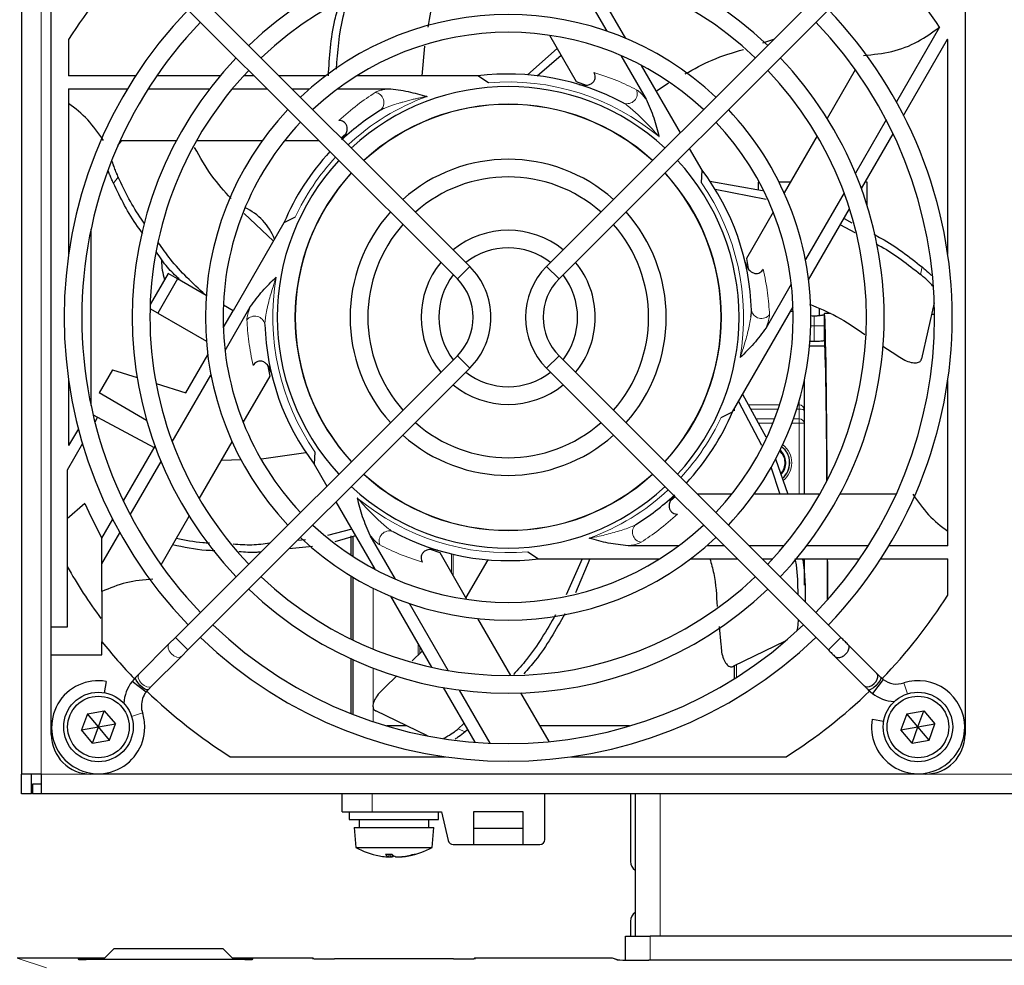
# Paper-space layout 'Blatt3' of a CAD drawing. Header units: millimetres. Extents: x 5 to 418, y 2 to 292.
# Tile 43 of 55: x 56 to 81, y 215 to 239. Entities that reach past the tile are written whole.
import ezdxf

# ---------------------------------------------------------------- set-up
doc = ezdxf.new("R2010")
doc.units = ezdxf.units.MM

psp = doc.layouts.new('Blatt3')

# ---------------------------------------------------------------- linework, layer by layer
at = {"color": 7, "linetype": 'Continuous', "lineweight": 25}
for p, q in [((56.1918, 242.8401), (56.1918, 219.8401)), ((56.9418, 223.5401), (56.9418, 241.8401)), ((79.9418, 241.8401), (79.9418, 220.8401)), ((69.9512, 240.2298), (70.9243, 238.5443)), ((71.4061, 238.3598), (70.374, 240.1476)), ((67.4764, 232.6197), (60.3832, 239.7129)), ((76.5003, 239.7129), (69.4072, 232.6197)), ((60.0689, 239.3986), (67.1621, 232.3054)), ((69.7215, 232.3054), (76.8147, 239.3986)), ((79.3011, 238.6447), (78.2143, 236.7623)), ((69.481, 238.4399), (70.1549, 237.2727)), ((57.3793, 238.3332), (57.3793, 237.4171)), ((66.2803, 237.4171), (66.3412, 238.1676)), ((74.8549, 238.2489), (75.1287, 238.3413)), ((78.3944, 236.4243), (79.5002, 238.3396)), ((79.5043, 232.9288), (79.5043, 238.3332)), ((68.927, 237.4458), (69.6746, 238.1047)), ((69.169, 237.4217), (69.7716, 237.9367)), ((71.2784, 237.9311), (71.9143, 236.8297)), ((72.7755, 235.9881), (71.797, 237.6828)), ((59.0624, 237.4171), (57.3793, 237.4171)), ((61.19, 237.4171), (59.5968, 237.4171)), ((62.0504, 237.4171), (61.7803, 237.4171)), ((63.8447, 237.4171), (62.679, 237.4171)), ((67.6772, 237.4171), (64.6264, 237.4171)), ((67.943, 237.244), (67.6772, 237.4171)), ((77.1782, 237.5722), (76.4704, 236.3462)), ((70.1549, 237.2727), (70.4008, 237.1845)), ((72.1697, 237.0372), (72.4758, 237.2431)), ((57.3793, 237.0921), (58.8597, 237.0921)), ((57.3793, 237.0921), (57.3793, 232.9288)), ((59.3821, 237.0921), (60.9296, 237.0921)), ((61.4977, 237.0921), (62.3754, 237.0921)), ((63.004, 237.0921), (63.444, 237.0921)), ((64.1521, 237.0921), (65.4238, 237.0921)), ((77.9531, 236.31), (77.1794, 234.9698)), ((64.2394, 235.8568), (64.3598, 235.9588)), ((77.3306, 234.5818), (78.1272, 235.9615)), ((58.6192, 235.6623), (58.721, 235.79)), ((58.6764, 235.79), (60.0921, 235.79)), ((60.5993, 235.79), (62.2561, 235.79)), ((62.8128, 235.79), (63.6775, 235.79)), ((76.2168, 235.9069), (75.3884, 234.472)), ((73.3224, 235.0408), (73.0056, 235.5895)), ((73.3054, 234.724), (73.3224, 235.0408)), ((73.518, 234.7676), (74.8466, 234.5324)), ((74.7606, 234.7401), (74.7293, 234.7401)), ((74.7293, 234.7401), (74.7293, 234.5532)), ((75.5431, 234.7401), (75.2612, 234.7401)), ((77.4793, 234.7401), (77.422, 234.7401)), ((77.4793, 234.1407), (77.4793, 234.7401)), ((73.6501, 234.5633), (74.9329, 234.3161)), ((76.8953, 234.4777), (75.9221, 232.7922)), ((62.5332, 233.2603), (61.798, 233.9509)), ((75.1101, 233.99), (74.4361, 232.8227)), ((76.0033, 232.2827), (77.0354, 234.0705)), ((62.7966, 233.7164), (61.5184, 231.5026)), ((63.0794, 233.8601), (62.7966, 233.7164)), ((76.8952, 233.8277), (77.0941, 233.7221)), ((57.9418, 233.5571), (57.9418, 229.1231)), ((76.8048, 233.6711), (77.1656, 233.477)), ((74.4361, 232.8227), (74.4828, 232.5658)), ((59.8831, 232.4467), (59.4306, 231.6629)), ((60.1212, 232.3092), (59.8831, 232.4467)), ((60.1212, 232.3092), (59.6212, 231.4432)), ((60.8419, 231.8931), (60.1212, 232.3092)), ((75.5681, 232.179), (74.9322, 231.0776)), ((79.167, 231.7077), (78.8445, 230.2946)), ((59.6212, 231.4432), (59.4274, 231.5551)), ((61.2712, 231.0744), (61.5184, 231.5026)), ((61.5184, 231.5026), (61.2727, 231.6444)), ((61.3155, 230.5011), (61.9514, 231.6025)), ((74.087, 228.9637), (75.6124, 231.6057)), ((76.2668, 231.5627), (76.2668, 231.3857)), ((59.6212, 231.4432), (60.8457, 230.7362)), ((76.556, 231.4326), (76.3994, 231.4339)), ((79.1731, 231.4097), (79.0991, 231.4104)), ((76.3939, 231.1239), (76.3939, 230.7505)), ((76.144, 230.7301), (76.1418, 230.7301)), ((76.4146, 230.6151), (76.0272, 230.6151)), ((77.8708, 230.6151), (78.2207, 230.3897)), ((67.1621, 230.3747), (60.0689, 223.2815)), ((60.3256, 229.4367), (60.8803, 230.3974)), ((76.8147, 223.2815), (69.7215, 230.3747)), ((58.4825, 230.0209), (58.1452, 229.4367)), ((58.4825, 230.0209), (59.1025, 229.8244)), ((60.3832, 222.9672), (67.4764, 230.0604)), ((62.4474, 229.8574), (62.4008, 230.1144)), ((69.4072, 230.0604), (76.5003, 222.9672)), ((57.3793, 229.7513), (57.3793, 228.11)), ((59.9883, 228.2024), (60.9614, 229.8879)), ((61.7735, 228.6902), (62.4474, 229.8574)), ((75.8918, 229.7395), (75.8918, 228.9929)), ((79.5043, 225.588), (79.5043, 229.7513)), ((59.5802, 229.673), (60.3256, 229.4367)), ((59.3431, 228.7451), (58.1452, 229.4367)), ((74.2373, 229.224), (74.8133, 228.1252)), ((74.3423, 229.4058), (74.9268, 228.3307)), ((74.1418, 228.9857), (74.1418, 229.0586)), ((75.8918, 228.9929), (75.8918, 228.6753)), ((57.9951, 228.8841), (58.1089, 228.8237)), ((58.1089, 228.8237), (58.0393, 228.7032)), ((58.1089, 228.8237), (59.5343, 228.0659)), ((73.8041, 228.82), (74.087, 228.9637)), ((57.6239, 228.5337), (57.3793, 228.11)), ((75.8918, 228.6753), (75.8918, 226.8901)), ((57.7271, 228.1624), (57.3418, 227.4951)), ((58.7564, 226.7186), (59.553, 228.0983)), ((60.6668, 226.7732), (61.4952, 228.2081)), ((61.731, 227.7506), (61.2235, 227.7374)), ((63.3527, 227.9317), (62.2314, 227.7698)), ((63.5782, 227.9561), (63.5612, 227.6393)), ((75.1727, 227.7805), (75.4798, 226.8901)), ((57.3418, 227.4951), (57.3418, 223.5401)), ((58.9305, 226.3702), (59.7042, 227.7103)), ((63.5612, 227.6393), (63.878, 227.0906)), ((75.0484, 227.578), (75.278, 226.8901)), ((72.6442, 226.8233), (72.5238, 226.7213)), ((74.0708, 226.8901), (73.206, 226.8901)), ((76.2843, 226.8901), (74.6275, 226.8901)), ((78.2072, 226.8901), (76.7915, 226.8901)), ((57.7906, 226.6526), (57.3418, 226.2677)), ((64.1081, 226.6921), (65.0865, 224.9973)), ((58.2168, 225.784), (58.4892, 226.2559)), ((59.7053, 225.1079), (60.4132, 226.3339)), ((64.5042, 226.0061), (63.8951, 225.8451)), ((58.2168, 225.134), (58.6693, 225.9178)), ((58.2168, 225.134), (58.2168, 225.784)), ((64.6013, 225.8378), (64.0777, 225.6909)), ((64.4918, 225.3496), (64.4918, 225.8374)), ((64.5418, 225.317), (64.5418, 225.8307)), ((65.6052, 224.7491), (64.9693, 225.8504)), ((63.5176, 225.5748), (62.9269, 225.5109)), ((63.3391, 225.7396), (63.1357, 225.7197)), ((72.7315, 225.588), (71.4597, 225.588)), ((73.8796, 225.588), (73.4396, 225.588)), ((75.3858, 225.588), (74.5082, 225.588)), ((77.5015, 225.588), (75.954, 225.588)), ((79.5043, 225.588), (78.0239, 225.588)), ((66.7286, 225.4075), (66.4828, 225.4956)), ((67.4025, 224.2402), (66.7286, 225.4075)), ((68.9405, 225.4361), (69.2064, 225.263)), ((69.2064, 225.263), (72.2571, 225.263)), ((70.3011, 225.263), (69.9023, 224.3574)), ((70.4995, 225.263), (70.1352, 224.4004)), ((73.0389, 225.263), (74.2046, 225.263)), ((74.8332, 225.263), (75.1033, 225.263)), ((75.6936, 225.263), (77.2868, 225.263)), ((75.8918, 225.263), (75.8918, 224.5981)), ((77.8211, 225.263), (79.5043, 225.263)), ((79.5043, 224.3469), (79.5043, 225.263)), ((58.2168, 224.4376), (58.2168, 225.134)), ((67.9335, 225.2362), (67.3766, 224.2851)), ((64.4918, 223.2343), (64.4918, 224.8238)), ((64.5418, 223.2101), (64.5418, 224.7937)), ((65.4774, 224.3203), (66.5096, 222.5325)), ((66.9324, 222.4503), (65.9592, 224.1358)), ((57.3418, 223.5401), (56.9418, 223.5401)), ((56.9418, 222.8401), (56.9418, 223.5401)), ((68.5093, 222.3233), (67.6809, 223.7581)), ((73.7496, 223.5583), (73.7958, 223.1021)), ((60.0689, 223.2815), (59.9042, 223.1168)), ((58.2168, 222.8401), (58.2168, 223.1711)), ((59.9042, 223.1168), (59.1536, 222.3661)), ((75.4163, 223.184), (74.1104, 222.5551)), ((77.7197, 222.3765), (76.9897, 223.1064)), ((56.9418, 220.8401), (56.9418, 222.8401)), ((56.9418, 222.8401), (58.2168, 222.8401)), ((59.4679, 222.0518), (60.2185, 222.8025)), ((60.2185, 222.8025), (60.3832, 222.9672)), ((66.2772, 222.935), (66.0267, 222.69)), ((76.6754, 222.7921), (77.4054, 222.0622)), ((64.4918, 221.362), (64.4918, 222.7425)), ((64.5418, 221.3423), (64.5418, 222.7197)), ((74.1418, 222.2475), (74.1418, 222.5702)), ((59.1536, 222.3661), (59.0632, 222.2758)), ((65.6425, 222.3143), (65.3393, 222.0178)), ((58.3265, 222.1751), (58.2762, 221.8901)), ((59.0632, 222.2758), (58.9744, 222.1743)), ((59.3275, 221.9044), (58.9744, 222.1743)), ((59.3775, 221.9615), (59.4679, 222.0518)), ((77.8775, 222.2258), (77.6076, 221.8726)), ((77.8775, 222.2258), (77.8204, 222.2758)), ((59.3275, 221.9044), (59.3775, 221.9615)), ((66.8048, 222.0213), (67.6014, 220.6415)), ((67.9902, 220.6181), (67.2164, 221.9582)), ((69.4707, 220.658), (68.7629, 221.884)), ((77.506, 221.9615), (77.6076, 221.8726)), ((57.8506, 221.3589), (57.7029, 220.9519)), ((57.8506, 221.3589), (58.2769, 221.4346)), ((58.1293, 221.0276), (57.8506, 221.3589)), ((58.1293, 221.0276), (58.2769, 221.4346)), ((58.2769, 221.4346), (58.5556, 221.1032)), ((66.4136, 220.802), (65.1077, 221.4308)), ((78.4756, 221.3589), (78.3279, 220.9519)), ((78.4756, 221.3589), (78.9019, 221.4346)), ((78.7543, 221.0276), (78.4756, 221.3589)), ((78.7543, 221.0276), (78.9019, 221.4346)), ((78.9019, 221.4346), (79.1806, 221.1032)), ((58.1293, 221.0276), (58.5556, 221.1032)), ((58.408, 220.6962), (58.5556, 221.1032)), ((65.8932, 221.0526), (65.3869, 221.0526)), ((67.3295, 221.1124), (67.1868, 220.9846)), ((71.4967, 221.0526), (69.2429, 221.0526)), ((77.6068, 221.2248), (77.8917, 221.1745)), ((78.7543, 221.0276), (79.1806, 221.1032)), ((79.033, 220.6962), (79.1806, 221.1032)), ((57.7029, 220.9519), (58.1293, 221.0276)), ((57.9817, 220.6205), (57.7029, 220.9519)), ((57.9817, 220.6205), (58.1293, 221.0276)), ((58.408, 220.6962), (58.1293, 221.0276)), ((67.4199, 220.9559), (67.3593, 220.9015)), ((78.3279, 220.9519), (78.7543, 221.0276)), ((78.6067, 220.6205), (78.3279, 220.9519)), ((78.6067, 220.6205), (78.7543, 221.0276)), ((79.033, 220.6962), (78.7543, 221.0276)), ((57.9817, 220.6205), (58.408, 220.6962)), ((78.6067, 220.6205), (79.033, 220.6962)), ((61.4487, 220.2776), (66.8531, 220.2776)), ((70.0305, 220.2776), (75.4349, 220.2776)), ((56.6918, 219.8401), (56.1918, 219.8401)), ((56.1918, 219.3401), (56.1918, 219.8401)), ((56.4418, 219.3401), (56.4418, 219.8401)), ((56.6918, 219.8401), (56.6918, 219.3401)), ((78.9418, 219.8401), (57.9418, 219.8401)), ((56.4668, 219.5901), (56.4668, 219.3401)), ((56.6918, 219.5901), (56.4668, 219.5901)), ((56.4418, 219.3401), (56.1918, 219.3401)), ((56.6918, 219.3401), (56.4668, 219.3401)), ((104.6918, 219.3401), (56.6918, 219.3401)), ((64.2668, 218.8951), (64.2668, 219.3401)), ((69.3668, 218.1951), (69.3668, 219.3401)), ((71.5168, 219.3401), (71.5168, 217.6401)), ((71.6418, 219.3401), (71.6418, 215.757)), ((64.2668, 218.8951), (65.0168, 218.8951)), ((64.4418, 218.8951), (64.4418, 218.6951)), ((65.0168, 218.8951), (66.7668, 218.8951)), ((66.6918, 218.6951), (66.6918, 218.8951)), ((66.7668, 218.8951), (66.9349, 218.1669)), ((68.8168, 218.8951), (67.5668, 218.8951)), ((67.5668, 218.8951), (67.5668, 218.0701)), ((68.8168, 218.0701), (68.8168, 218.8951)), ((64.4418, 218.6951), (65.2906, 218.6951)), ((64.6918, 218.6951), (64.6918, 218.4951)), ((65.2906, 218.6951), (66.6918, 218.6951)), ((66.4418, 218.4951), (66.4418, 218.6951)), ((64.5668, 218.4951), (64.6043, 217.9951)), ((64.5668, 218.4951), (65.3213, 218.4951)), ((65.3213, 218.4951), (66.5668, 218.4951)), ((66.5293, 217.9951), (66.5668, 218.4951)), ((67.5668, 218.4826), (68.8168, 218.4826)), ((64.6043, 217.9951), (65.3305, 217.9951)), ((65.3305, 217.9951), (66.5293, 217.9951)), ((67.0567, 218.0701), (67.5668, 218.0701)), ((67.5668, 218.0701), (68.8168, 218.0701)), ((68.8168, 218.0701), (69.2418, 218.0701)), ((65.445, 217.823), (65.4277, 217.7593)), ((65.4887, 217.8237), (65.4784, 217.7557)), ((65.5312, 217.8071), (65.5194, 217.7593)), ((65.7143, 217.7586), (65.715, 217.7557)), ((65.7709, 217.7643), (65.7715, 217.7593)), ((71.5168, 216.1401), (71.5168, 215.757)), ((71.3918, 215.1597), (71.3918, 215.757)), ((71.3918, 215.757), (72.0168, 215.757)), ((88.2668, 215.757), (72.0168, 215.757)), ((58.5168, 215.4401), (58.2668, 215.1901)), ((61.2668, 215.4401), (58.5168, 215.4401)), ((61.5168, 215.1901), (61.2668, 215.4401)), ((58.2865, 215.2098), (56.0828, 215.2098)), ((57.6302, 215.1778), (57.6295, 215.1778)), ((61.8155, 215.1754), (57.8181, 215.1754)), ((58.2668, 215.1901), (58.2668, 215.1754)), ((63.5168, 215.2098), (61.497, 215.2098)), ((61.5168, 215.1754), (61.5168, 215.1901)), ((67.0668, 215.188), (64.0668, 215.188)), ((71.0556, 215.2098), (67.6168, 215.2098)), ((71.1937, 215.1665), (71.0714, 215.2073)), ((88.3051, 215.1553), (71.9785, 215.1553))]:
    psp.add_line(p, q, dxfattribs=at)
at = {"color": 7, "linetype": 'Continuous', "lineweight": 18}
for p, q in [((56.6918, 242.8401), (56.6918, 219.8401)), ((58.6252, 234.8679), (58.5058, 234.7182)), ((67.4764, 232.6197), (67.1621, 232.3054)), ((69.4072, 232.6197), (69.7215, 232.3054)), ((78.8169, 232.4209), (78.8595, 232.6075)), ((75.6157, 231.4901), (75.5456, 231.4901)), ((76.0587, 231.1239), (76.1418, 231.1239)), ((76.1418, 231.1239), (76.1418, 230.7301)), ((76.144, 231.1239), (76.1418, 231.1239)), ((76.144, 231.1239), (76.3939, 231.1239)), ((76.144, 230.7301), (76.144, 231.1239)), ((67.4764, 230.0604), (67.1621, 230.3747)), ((69.4072, 230.0604), (69.7215, 230.3747)), ((75.7668, 229.1372), (75.7668, 229.2404)), ((74.4883, 229.1372), (75.2708, 229.1372)), ((75.2349, 229.029), (74.5471, 229.029)), ((75.7668, 229.029), (75.7029, 229.029)), ((75.7364, 229.1372), (75.7668, 229.1372)), ((75.7668, 229.1372), (75.7668, 229.029)), ((75.7668, 228.7836), (75.7668, 229.029)), ((74.6806, 228.7836), (75.1464, 228.7836)), ((75.6202, 228.7836), (75.7668, 228.7836)), ((75.7668, 228.7836), (75.7668, 228.6753)), ((75.1042, 228.6753), (74.7394, 228.6753)), ((75.7668, 228.6753), (75.5807, 228.6753)), ((75.7668, 226.8901), (75.7668, 228.6753)), ((75.8918, 228.6753), (75.7668, 228.6753)), ((67.0119, 224.9168), (67.0119, 225.3843)), ((67.0584, 225.3733), (67.0584, 224.8363)), ((65.0418, 225.0749), (65.0418, 225.0212)), ((65.0418, 224.5206), (65.0418, 222.9886)), ((60.3832, 222.9672), (60.0689, 223.2815)), ((76.5003, 222.9672), (76.8146, 223.2815)), ((66.1752, 222.8425), (66.1752, 223.1117)), ((66.2217, 223.0312), (66.2217, 222.8894)), ((74.1918, 222.5943), (74.1918, 222.279)), ((65.0418, 222.5106), (65.0418, 221.1614)), ((78.4002, 222.1361), (78.489, 221.8614)), ((59.2378, 221.3816), (58.9631, 221.2928)), ((67.1868, 220.9846), (67.3593, 220.9015)), ((57.9418, 219.8401), (56.6918, 219.8401)), ((82.4418, 219.8401), (78.9418, 219.8401)), ((65.0168, 218.8951), (65.0168, 219.3401)), ((72.2668, 219.3401), (72.2668, 215.757)), ((72.0168, 215.757), (72.0168, 215.1553)), ((56.0828, 215.2098), (56.821, 214.964)), ((57.6181, 215.1789), (57.6181, 215.1875)), ((57.6181, 215.1789), (57.6318, 215.1776)), ((57.8181, 215.191), (58.2678, 215.191)), ((57.8181, 215.191), (57.8181, 215.1754)), ((61.5158, 215.191), (61.8155, 215.191)), ((61.8155, 215.191), (61.8155, 215.1754)), ((62.0017, 215.1776), (62.0155, 215.1789)), ((62.0155, 215.1875), (62.0155, 215.1789)), ((63.5168, 215.1976), (63.5168, 215.2098)), ((67.6168, 215.2098), (67.6168, 215.1976)), ((71.1796, 215.1685), (71.0556, 215.2098))]:
    psp.add_line(p, q, dxfattribs=at)
at = {"color": 7, "linetype": 'Continuous', "lineweight": 25, "flags": 128}
for points in [[(76.0616, 231.3871), (76.0904, 231.3793), (76.1387, 231.3739)], [(77.406, 222.0629), (77.4335, 222.0436), (77.4878, 222.036), (77.5378, 222.0466), (77.5951, 222.0742), (77.652, 222.1186), (77.6992, 222.1739), (77.7304, 222.231), (77.7446, 222.2818), (77.7416, 222.3386), (77.723, 222.373), (77.723, 222.373)], [(59.3775, 221.9615), (59.376, 221.9601), (59.3461, 221.9584), (59.2971, 221.981), (59.2364, 222.0246), (59.1733, 222.0825), (59.1173, 222.1459), (59.077, 222.2051), (59.0586, 222.2512), (59.0632, 222.2758)], [(77.8207, 222.2755), (77.8217, 222.2742), (77.8235, 222.2443), (77.8008, 222.1952), (77.7571, 222.1345), (77.6992, 222.0714), (77.6358, 222.0155), (77.5766, 221.9752), (77.5305, 221.9568), (77.5058, 221.9617)], [(71.1935, 215.1665), (71.1894, 215.1675), (71.1796, 215.1685)]]:
    psp.add_lwpolyline(points, dxfattribs=at)
at = {"color": 7, "linetype": 'Continuous', "lineweight": 18, "flags": 128}
for points in [[(60.2185, 222.8025), (60.2152, 222.7994), (60.1661, 222.7784), (60.1011, 222.785), (60.03, 222.8182), (59.9637, 222.8729), (59.9123, 222.9408), (59.8835, 223.0116), (59.8818, 223.0745), (59.9042, 223.1168)], [(59.4679, 222.0518), (59.4646, 222.0487), (59.4155, 222.0277), (59.3505, 222.0343), (59.2794, 222.0675), (59.2131, 222.1223), (59.1616, 222.1902), (59.1329, 222.261), (59.1312, 222.3239), (59.1536, 222.3661)], [(63.5315, 215.1954), (63.5265, 215.1966), (63.5168, 215.1976)], [(67.6021, 215.1954), (67.607, 215.1966), (67.6168, 215.1976)], [(71.0714, 215.2073), (71.0653, 215.2089), (71.0556, 215.2098)]]:
    psp.add_lwpolyline(points, dxfattribs=at)
at = {"color": 7, "linetype": 'Continuous', "lineweight": 25}
for centre, radius in [((58.1293, 221.0276), 0.875), ((58.1293, 221.0276), 0.775), ((78.7543, 221.0276), 0.875), ((78.7543, 221.0276), 0.775)]:
    psp.add_circle(centre, radius, dxfattribs=at)
for centre, radius, start, end in [((68.4418, 231.3401), 9.4615, 46.346, 133.654), ((68.4418, 231.3401), 13.0875, 135.97749, 147.70111), ((68.4418, 231.3401), 13.0875, 33.92737, 44.03788), ((68.4418, 231.3401), 9.017, 46.41236, 133.58764), ((68.4418, 231.3401), 11.176, 136.13948, 223.86052), ((68.4418, 231.3401), 7.62, 46.67136, 133.32864), ((68.4418, 231.3401), 11.176, 0, 43.86052), ((68.4418, 231.3401), 10.7315, 136.18668, 180), ((68.4418, 231.3401), 10.7315, 316.18668, 43.81332), ((68.4418, 231.3401), 7.1755, 46.77493, 133.22507), ((68.4418, 231.3401), 13.0875, 32.29889, 32.33229), ((68.4418, 231.3401), 9.4615, 136.346, 223.654), ((68.4418, 231.3401), 9.4615, 0, 43.654), ((68.4418, 231.3401), 9.017, 136.41236, 180), ((68.4418, 231.3401), 6.125, 61.66505, 97.17116), ((68.4418, 231.3401), 9.017, 316.41236, 43.58764), ((68.4418, 231.3401), 5.8102, 47.19218, 132.80782), ((68.4418, 231.3401), 5.3657, 47.37388, 132.62612), ((68.4418, 231.3401), 5.3605, 47.37622, 132.62378), ((68.4418, 231.3401), 7.62, 136.67136, 223.32864), ((68.4418, 231.3401), 6.125, 121.66505, 132.92053), ((68.4418, 231.3401), 7.62, 0, 43.32864), ((68.4418, 231.3401), 7.1755, 136.77493, 180), ((68.4418, 231.3401), 7.1755, 316.77493, 43.22507), ((68.4418, 231.3401), 6.125, 137.07947, 157.17116), ((68.4418, 231.3401), 5.8102, 137.19218, 222.80782), ((68.4418, 231.3401), 3.9783, 48.20255, 131.79745), ((68.4418, 231.3401), 5.8103, 0, 42.80782), ((68.4418, 231.3401), 5.3657, 137.37388, 180), ((68.4418, 231.3401), 5.3605, 137.37622, 222.62378), ((68.4418, 231.3401), 5.3605, 0, 42.62378), ((68.4418, 231.3401), 5.3657, 317.37388, 42.62612), ((68.4418, 231.3401), 6.125, 1.66505, 37.17116), ((68.4418, 231.3401), 3.5338, 48.60589, 131.39411), ((61.1918, 232.7651), 1.475, 21.70387, 64.8589), ((68.4418, 231.3401), 3.9783, 138.20255, 221.79745), ((68.4418, 231.3401), 3.9783, 0, 41.79745), ((68.4418, 231.3401), 3.5338, 138.60589, 180), ((68.4418, 231.3401), 2.1907, 50.82263, 129.17737), ((68.4418, 231.3401), 3.5338, 318.60589, 41.39411), ((68.4418, 231.3401), 1.7462, 52.31202, 127.68798), ((61.1918, 232.7651), 1.475, 179.93505, 198.6641), ((68.4418, 231.3401), 2.1908, 140.82263, 219.17737), ((68.4418, 231.3401), 2.1908, 0, 39.17737), ((66.1967, 231.3401), 1.8098, 0, 45), ((70.6868, 231.3401), 1.8098, 135, 225), ((68.4418, 231.3401), 1.7462, 142.31202, 180), ((66.1967, 231.3401), 1.3653, 315, 45), ((70.6868, 231.3401), 1.3653, 135, 180), ((68.4418, 231.3401), 1.7463, 322.31202, 37.68798), ((68.4418, 231.3401), 10.7315, 180, 223.81332), ((68.4418, 231.3401), 9.017, 180, 223.58764), ((68.4418, 231.3401), 7.1755, 180, 223.22507), ((68.4418, 231.3401), 5.3657, 180, 222.62612), ((68.4418, 231.3401), 3.5338, 180, 221.39411), ((68.4418, 231.3401), 1.7463, 180, 217.68798), ((66.1967, 231.3401), 1.8098, 315, 0), ((70.6868, 231.3401), 1.3653, 180, 225), ((68.4418, 231.3401), 2.1908, 320.82263, 0), ((68.4418, 231.3401), 3.9783, 318.20255, 0), ((68.4418, 231.3401), 5.3605, 317.37622, 0), ((68.4418, 231.3401), 5.8103, 317.19218, 0), ((68.4418, 231.3401), 7.62, 316.67136, 0), ((68.4418, 231.3401), 9.4615, 316.346, 0), ((68.4418, 231.3401), 11.176, 316.13948, 0), ((68.4418, 231.3401), 6.125, 181.66505, 217.17116), ((68.4418, 231.3401), 1.7463, 232.31202, 307.68798), ((68.4418, 231.3401), 2.1908, 230.82263, 309.17737), ((68.4418, 231.3401), 6.125, 317.07947, 337.17116), ((68.4418, 231.3401), 3.5338, 228.60589, 311.39411), ((68.4418, 231.3401), 3.9783, 228.20255, 311.79745), ((75.0168, 227.6776), 0.4125, 315.49342, 49.26951), ((75.0168, 227.6776), 0.5088, 310.20423, 52.16135), ((75.0168, 227.6776), 0.3955, 316.35695, 48.62708), ((68.4418, 231.3401), 5.3658, 227.37388, 312.62612), ((68.4418, 231.3401), 5.3605, 227.37622, 312.62378), ((68.4418, 231.3401), 5.8103, 227.19218, 312.80782), ((68.4418, 231.3401), 6.125, 301.66505, 312.92053), ((68.4418, 231.3401), 11.637, 203.75354, 208.5187), ((68.4418, 231.3401), 7.1755, 226.77493, 313.22507), ((68.4418, 231.3401), 7.62, 226.67136, 313.32864), ((68.4418, 231.3401), 6.125, 241.66505, 277.17116), ((68.4418, 231.3401), 12.75, 209.47293, 216.5025), ((68.4418, 231.3401), 9.017, 226.41236, 313.58764), ((68.4418, 231.3401), 9.4615, 226.346, 313.654), ((68.4418, 231.3401), 13.0875, 315.97743, 327.70111), ((68.4418, 231.3401), 10.7315, 226.18668, 313.81332), ((68.4418, 231.3401), 11.176, 226.13948, 313.86052), ((68.4418, 231.3401), 13.0875, 218.62209, 224.02275), ((58.123, 221.0213), 1.1716, 80, 0), ((59.7816, 221.5574), 1.016, 142.6142, 176.14475), ((78.2245, 222.6799), 0.5715, 232.6142, 287.91104), ((78.7605, 221.0213), 1.1716, 0, 107.91104), ((59.7816, 221.5574), 0.5715, 142.6142, 180), ((68.4418, 231.3401), 13.0875, 225.97558, 237.70111), ((68.4418, 231.3401), 13.0875, 302.29889, 314.05487), ((78.2245, 222.6799), 1.016, 232.6142, 266.14475), ((59.7816, 221.5574), 0.5715, 180, 197.91104), ((58.123, 221.0213), 1.1716, 0, 17.91104), ((78.7605, 221.0213), 1.1716, 170, 0), ((57.9418, 220.8401), 1, 180, 270), ((78.9418, 220.8401), 1, 270, 0), ((67.0567, 218.1951), 0.125, 193, 270), ((69.2418, 218.1951), 0.125, 270, 0), ((65.5668, 219.7482), 2, 241.23293, 259.4297), ((65.4339, 219.7686), 1.9456, 267.75203, 272.24797), ((65.4945, 217.9014), 0.1571, 209.34473, 244.81104), ((65.7315, 218.0618), 0.3244, 227.01304, 248.80836), ((65.5368, 219.7209), 1.9706, 275.45793, 285.76248), ((65.5968, 219.5846), 1.8336, 275.46598, 286.27794), ((65.5668, 219.7482), 2, 280.5703, 298.76707), ((66.0915, 217.9485), 0.1255, 261.14407, 278.85593), ((65.5391, 219.6012), 1.8504, 259.4364, 264.50995), ((65.4747, 219.0781), 1.3236, 265.11891, 267.5673), ((65.548, 219.7521), 1.9976, 266.02012, 268.00563), ((65.4054, 217.8024), 0.0486, 285.69471, 297.32419), ((65.4356, 218.4758), 0.7214, 273.40169, 276.66689), ((65.4377, 217.9891), 0.2439, 289.57046, 301.95557), ((65.6979, 218.4758), 0.7214, 263.33311, 266.59831), ((65.5856, 219.7521), 1.9976, 271.99437, 273.97988), ((65.7282, 217.8024), 0.0486, 242.67581, 254.30529), ((65.6589, 219.0781), 1.3236, 272.4327, 274.88109), ((71.7668, 217.6401), 0.25, 180, 240), ((71.7668, 216.1401), 0.25, 120, 180), ((63.5168, 215.1598), 0.05, 43.39457, 90.001), ((67.6168, 215.1598), 0.05, 89.999, 136.60543), ((71.0556, 215.1598), 0.05, 71.57902, 90)]:
    psp.add_arc(centre, radius, start, end, dxfattribs=at)
at = {"color": 7, "linetype": 'Continuous', "lineweight": 18}
for centre, radius, start, end in [((68.4418, 231.3401), 5.925, 50.14622, 94.82871), ((65.0562, 236.7473), 0.2582, 311.26701, 81.3008), ((71.4318, 236.9757), 0.2582, 251.26701, 21.3008), ((68.4418, 231.3401), 5.925, 110.14622, 132.8503), ((68.4418, 231.3401), 5.925, 137.1497, 154.82871), ((68.4418, 231.3401), 5.925, 350.14622, 34.82871), ((68.4418, 231.3401), 5.925, 170.14622, 214.82871), ((74.8174, 231.5685), 0.2582, 191.26701, 321.3008), ((62.0662, 231.1116), 0.2582, 11.26701, 141.3008), ((68.4418, 231.3401), 5.925, 317.1497, 334.82871), ((75.7746, 228.6663), 0.1175, 4.40195, 93.81126), ((75.0168, 227.6776), 0.5121, 0, 52.24271), ((75.0168, 227.6776), 0.5621, 0, 53.38319), ((75.0168, 227.6776), 0.5121, 310.15923, 0), ((75.0168, 227.6776), 0.5621, 308.05635, 0), ((68.4418, 231.3401), 5.925, 290.14622, 312.8503), ((68.4418, 231.3401), 5.925, 230.14622, 274.82871), ((71.8274, 225.9328), 0.2582, 131.26701, 261.3008), ((65.4518, 225.7044), 0.2582, 71.26701, 201.3008), ((57.6181, 215.1125), 0.075, 58.95007, 90.00028), ((61.8655, 212.3242), 2.8673, 87.00147, 90.99884), ((62.0155, 215.1125), 0.075, 89.99972, 121.04993)]:
    psp.add_arc(centre, radius, start, end, dxfattribs=at)
at = {"color": 7, "linetype": 'Continuous', "lineweight": 25}
for centre, major_axis, ratio, start_param, end_param in [((76.3994, 220.9901), (0, 10.4439), 0.0087269, 5.3538671, 6.3517845), ((76.3994, 220.9901), (0, 9.7806), 0.0087269, 5.4036532, 6.3474004), ((76.3994, 220.9901), (0, 9.7806), 0.0087269, 5.0500315, 5.1645135), ((76.3994, 220.9901), (0, 10.4439), 0.0087269, 5.0285118, 5.1338909), ((57.8181, 215.1789), (0.2, 0), 0.0174524, 3.1415926, 4.7120843), ((61.8155, 215.1789), (0.2, 0), 0.0174524, 4.7126937, 6.2831854), ((64.0668, 215.1976), (0.55, 0), 0.0174551, 3.1415927, 4.712389), ((67.0668, 215.1976), (0.55, 0), 0.0174551, 4.712389, 6.2831853), ((71.9785, 215.1692), (0.8, 0), 0.0174551, 3.1939525, 4.712389)]:
    psp.add_ellipse(centre, major_axis=major_axis, ratio=ratio, start_param=start_param, end_param=end_param, dxfattribs=at)
at = {"color": 7, "linetype": 'Continuous', "lineweight": 18}
for centre, major_axis, ratio, start_param, end_param in [((75.7668, 228.9929), (0, 0.1443), 0.8660254, 4.712389, 6.2831853), ((75.7668, 228.9929), (0.125, 0), 0.2886751, 0, 1.5707963), ((57.8181, 215.1875), (0.2, 0), 0.0174524, 1.571101, 3.1415927)]:
    psp.add_ellipse(centre, major_axis=major_axis, ratio=ratio, start_param=start_param, end_param=end_param, dxfattribs=at)
at = {"color": 7, "linetype": 'Continuous', "lineweight": 25}
for points, knots in [([(66.4283, 238.645), (66.4699, 238.8968), (66.5587, 239.434), (66.7644, 239.9383), (66.8736, 240.2063)], [0, 0, 0, 0, 0.4687453, 1, 1, 1, 1]), ([(63.916, 237.4171), (63.945, 237.8921), (63.9827, 238.5117), (64.1539, 239.1056), (64.1938, 239.2443)], [0, 0, 0, 0, 0.7664871, 1, 1, 1, 1]), ([(64.1209, 237.5898), (64.154, 238.0316), (64.1991, 238.6327), (64.3697, 239.2087), (64.4149, 239.3613)], [0, 0, 0, 0, 0.7349403, 1, 1, 1, 1]), ([(77.3867, 237.9333), (77.6282, 237.957), (78.1172, 238.0051), (78.7557, 238.2557), (79.1216, 238.5167), (79.3011, 238.6447)], [0, 0, 0, 0, 0.3319611, 0.6722213, 1, 1, 1, 1]), ([(72.8985, 237.4693), (73.1209, 237.5937), (73.5864, 237.8542), (74.0983, 238.0051), (74.3655, 238.0838)], [0, 0, 0, 0, 0.4778709, 1, 1, 1, 1]), ([(70.2206, 237.2011), (70.2739, 237.1899), (70.3634, 237.1712), (70.482, 237.1945), (70.5594, 237.2364), (70.6093, 237.2911), (70.6339, 237.3535), (70.6349, 237.419), (70.6203, 237.4697), (70.6054, 237.4974), (70.6008, 237.5061)], [0, 0, 0, 0, 0.2506265, 0.4208346, 0.5496851, 0.6539629, 0.7586856, 0.8538633, 0.9541333, 1, 1, 1, 1]), ([(65.4238, 237.0921), (65.5074, 237.0872), (65.6759, 237.0773), (65.9205, 237.0251), (66.1603, 236.9666), (66.3189, 236.9244), (66.3992, 236.9031), (66.4011, 236.9025)], [0, 0, 0, 0, 0.2514522, 0.5066015, 0.7502585, 0.9940338, 1, 1, 1, 1]), ([(58.2594, 235.79), (58.1324, 235.9725), (57.8759, 236.3413), (57.546, 236.5961), (57.3793, 236.7249)], [0, 0, 0, 0, 0.4948242, 1, 1, 1, 1]), ([(71.9143, 236.8297), (71.9824, 236.6755), (72.1163, 236.3728), (72.1954, 236.0489), (72.2382, 235.8905), (72.2387, 235.8886)], [0, 0, 0, 0, 0.5062618, 0.9940294, 1, 1, 1, 1]), ([(64.2554, 235.8111), (64.2917, 235.8516), (64.3527, 235.9198), (64.3918, 236.0341), (64.3943, 236.1222), (64.3718, 236.1927), (64.3301, 236.2452), (64.2738, 236.2788), (64.2226, 236.2915), (64.1912, 236.2925), (64.1813, 236.2928)], [0, 0, 0, 0, 0.2506265, 0.4208346, 0.5496851, 0.6539629, 0.7586856, 0.8538633, 0.9541333, 1, 1, 1, 1]), ([(61.4673, 234.3298), (61.299, 234.5162), (60.9448, 234.9086), (60.6863, 235.3698), (60.5506, 235.6119)], [0, 0, 0, 0, 0.4750946, 1, 1, 1, 1]), ([(58.47, 235.2713), (58.4731, 235.2602), (58.4794, 235.2376), (58.4907, 235.2011), (58.5054, 235.1567), (58.5243, 235.1041), (58.5478, 235.0434), (58.5687, 234.9928), (58.59, 234.9438), (58.6072, 234.9058), (58.6207, 234.8774), (58.6252, 234.8679)], [0, 0, 0, 0, 0.0966959, 0.1963946, 0.2966637, 0.4441913, 0.5903472, 0.7350883, 0.801076, 0.9335055, 1, 1, 1, 1]), ([(58.5058, 234.7182), (58.5014, 234.7275), (58.4882, 234.7553), (58.4673, 234.8016), (58.4437, 234.8563), (58.4255, 234.9012), (58.4083, 234.9455), (58.3924, 234.9884), (58.3815, 235.0208), (58.3762, 235.0364)], [0, 0, 0, 0, 0.08517502, 0.25462955, 0.42153475, 0.5864809, 0.67161125, 0.8409207, 1, 1, 1, 1]), ([(59.2425, 233.4515), (59.1987, 233.5098), (58.9051, 233.9012), (58.6894, 234.3426), (58.5058, 234.7182)], [0, 0, 0, 0, 0.1490961, 1, 1, 1, 1]), ([(59.284, 233.71), (59.2599, 233.7428), (58.9965, 234.1009), (58.8019, 234.5028), (58.6252, 234.8679)], [0, 0, 0, 0, 0.0917034, 1, 1, 1, 1]), ([(60.8099, 231.9116), (60.504, 232.1966), (60.0712, 232.5998), (59.7346, 233.0839), (59.6359, 233.2257)], [0, 0, 0, 0, 0.7069211, 1, 1, 1, 1]), ([(77.6455, 233.4295), (77.7105, 233.3958), (78.145, 233.1705), (78.5311, 232.8662), (78.8595, 232.6075)], [0, 0, 0, 0, 0.1495548, 1, 1, 1, 1]), ([(60.1594, 232.3064), (60.0592, 232.4008), (59.8432, 232.6046), (59.6766, 232.8507), (59.5872, 232.9828)], [0, 0, 0, 0, 0.4633814, 1, 1, 1, 1]), ([(77.7199, 233.1788), (77.7563, 233.1595), (78.1492, 232.9509), (78.4993, 232.6731), (78.8169, 232.4209)], [0, 0, 0, 0, 0.0924733, 1, 1, 1, 1]), ([(74.407, 232.7301), (74.424, 232.6783), (74.4525, 232.5914), (74.532, 232.5004), (74.607, 232.4543), (74.6793, 232.4384), (74.7456, 232.4483), (74.8029, 232.4803), (74.8395, 232.5183), (74.856, 232.545), (74.8612, 232.5534)], [0, 0, 0, 0, 0.2506265, 0.4208346, 0.5496851, 0.6539629, 0.7586856, 0.8538633, 0.9541333, 1, 1, 1, 1]), ([(78.8595, 232.6075), (78.915, 232.5617), (79.0045, 232.4876), (79.0728, 232.4172), (79.0988, 232.3904)], [0, 0, 0, 0, 0.61942223, 1, 1, 1, 1]), ([(61.9514, 231.6025), (62.0508, 231.7386), (62.2461, 232.0059), (62.487, 232.2363), (62.6028, 232.3526), (62.6042, 232.354)], [0, 0, 0, 0, 0.5062618, 0.9940294, 1, 1, 1, 1]), ([(79.1445, 232.1089), (79.1162, 232.1412), (79.0534, 232.2128), (78.9346, 232.3239), (78.8491, 232.3943), (78.8169, 232.4209)], [0, 0, 0, 0, 0.3382445, 0.750369, 1, 1, 1, 1]), ([(74.5507, 231.3623), (74.5552, 231.3917), (74.5635, 231.4463), (74.564, 231.4954), (74.5642, 231.518)], [0, 0, 0, 0, 0.53784013, 1, 1, 1, 1]), ([(76.0262, 231.671), (76.2574, 231.5764), (76.7517, 231.3743), (77.189, 231.0675), (77.4218, 230.9043)], [0, 0, 0, 0, 0.4679622, 1, 1, 1, 1]), ([(76.1446, 231.3743), (76.1439, 231.3741), (76.142, 231.3736), (76.1401, 231.3742), (76.1388, 231.3746)], [0, 0, 0, 0, 0.3387153, 1, 1, 1, 1]), ([(76.1396, 231.3727), (76.1531, 231.3741), (76.1768, 231.3764), (76.208, 231.3795), (76.2402, 231.3828), (76.2683, 231.3857), (76.2985, 231.3892), (76.3234, 231.3924), (76.3471, 231.3959), (76.3625, 231.3986), (76.3767, 231.4016), (76.3895, 231.4051), (76.3919, 231.4079), (76.3932, 231.4094)], [0, 0, 0, 0, 0.1106726, 0.1937458, 0.259615, 0.3845855, 0.4437309, 0.548208, 0.640961, 0.7244837, 0.7652194, 0.881751, 1, 1, 1, 1]), ([(76.3932, 231.4094), (76.3933, 231.3906), (76.3934, 231.3622), (76.3936, 231.3213), (76.3937, 231.2937), (76.3938, 231.2631), (76.3939, 231.2293), (76.3939, 231.1877), (76.3939, 231.1524), (76.3939, 231.131), (76.3939, 231.1239)], [0, 0, 0, 0, 0.220242, 0.3322019, 0.4446837, 0.5129859, 0.6503162, 0.7891229, 0.9294318, 1, 1, 1, 1]), ([(74.9322, 231.0776), (74.8328, 230.9415), (74.6375, 230.6742), (74.3965, 230.4438), (74.2808, 230.3275), (74.2794, 230.3261)], [0, 0, 0, 0, 0.5062618, 0.9940294, 1, 1, 1, 1]), ([(76.1418, 230.7301), (76.1132, 230.7301), (76.0717, 230.7301), (76.0369, 230.7318), (76.0261, 230.7323)], [0, 0, 0, 0, 0.6879996, 1, 1, 1, 1]), ([(76.3939, 230.7505), (76.3909, 230.7486), (76.3849, 230.7448), (76.3409, 230.7387), (76.2768, 230.7337), (76.2069, 230.7308), (76.1614, 230.7303), (76.144, 230.7301)], [0, 0, 0, 0, 0.21655002, 0.43309648, 0.64966029, 0.8657243, 1, 1, 1, 1]), ([(62.4766, 229.9501), (62.4596, 230.0018), (62.4311, 230.0887), (62.3516, 230.1797), (62.2766, 230.2258), (62.2043, 230.2417), (62.138, 230.2318), (62.0807, 230.1998), (62.0441, 230.1619), (62.0275, 230.1351), (62.0223, 230.1268)], [0, 0, 0, 0, 0.2506265, 0.4208346, 0.5496851, 0.6539629, 0.7586856, 0.8538633, 0.9541333, 1, 1, 1, 1]), ([(78.2207, 230.3897), (78.2737, 230.3525), (78.3797, 230.278), (78.5455, 230.2099), (78.6909, 230.1851), (78.7939, 230.2096), (78.8344, 230.2572), (78.843, 230.2893), (78.8445, 230.2946)], [0, 0, 0, 0, 0.2017149, 0.4033333, 0.6062759, 0.8012788, 0.9668537, 1, 1, 1, 1]), ([(64.9693, 225.8504), (64.9011, 226.0046), (64.7673, 226.3073), (64.6882, 226.6312), (64.6454, 226.7896), (64.6449, 226.7915)], [0, 0, 0, 0, 0.5062618, 0.9940294, 1, 1, 1, 1]), ([(72.6282, 226.8691), (72.5918, 226.8285), (72.5308, 226.7603), (72.4918, 226.646), (72.4893, 226.558), (72.5117, 226.4874), (72.5535, 226.4349), (72.6098, 226.4013), (72.661, 226.3886), (72.6924, 226.3876), (72.7023, 226.3873)], [0, 0, 0, 0, 0.2506265, 0.4208346, 0.5496851, 0.6539629, 0.7586856, 0.8538633, 0.9541333, 1, 1, 1, 1]), ([(78.6242, 226.8901), (78.7511, 226.7076), (79.0077, 226.3389), (79.3376, 226.084), (79.5043, 225.9553)], [0, 0, 0, 0, 0.4948242, 1, 1, 1, 1]), ([(60.9248, 225.6558), (60.8688, 225.6576), (60.5875, 225.6668), (60.3117, 225.7273), (60.0908, 225.7757)], [0, 0, 0, 0, 0.1991106, 1, 1, 1, 1]), ([(71.4597, 225.588), (71.2921, 225.606), (70.963, 225.6415), (70.643, 225.735), (70.4844, 225.7771), (70.4825, 225.7776)], [0, 0, 0, 0, 0.5062618, 0.9940294, 1, 1, 1, 1]), ([(61.0589, 225.4641), (60.9848, 225.466), (60.6266, 225.4753), (60.2754, 225.552), (59.9968, 225.6128)], [0, 0, 0, 0, 0.2069715, 1, 1, 1, 1]), ([(62.4388, 225.6514), (62.2907, 225.6318), (61.9844, 225.5911), (61.6763, 225.6163), (61.5171, 225.6292)], [0, 0, 0, 0, 0.4833968, 1, 1, 1, 1]), ([(62.2221, 225.4346), (62.1857, 225.4302), (62.0011, 225.4075), (61.815, 225.4257), (61.6655, 225.4403)], [0, 0, 0, 0, 0.1966924, 1, 1, 1, 1]), ([(66.663, 225.479), (66.6097, 225.4902), (66.5202, 225.509), (66.4016, 225.4856), (66.3241, 225.4438), (66.2742, 225.389), (66.2497, 225.3267), (66.2487, 225.2611), (66.2633, 225.2104), (66.2781, 225.1827), (66.2828, 225.174)], [0, 0, 0, 0, 0.2506265, 0.4208346, 0.5496851, 0.6539629, 0.7586856, 0.8538633, 0.9541333, 1, 1, 1, 1]), ([(73.5198, 225.263), (73.5542, 225.1401), (73.6645, 224.7468), (73.685, 224.3375), (73.6992, 224.0562)], [0, 0, 0, 0, 0.3124304, 1, 1, 1, 1]), ([(75.6587, 225.263), (75.6684, 225.2124), (75.7251, 224.9178), (75.7272, 224.6167), (75.7289, 224.3672)], [0, 0, 0, 0, 0.17156379, 1, 1, 1, 1]), ([(75.8483, 225.263), (75.8503, 225.2524), (75.9177, 224.8968), (75.9171, 224.5328), (75.9166, 224.1796)], [0, 0, 0, 0, 0.029624, 1, 1, 1, 1]), ([(59.4968, 224.7468), (59.2696, 224.7273), (58.81, 224.6878), (58.416, 224.5216), (58.2168, 224.4376)], [0, 0, 0, 0, 0.4945619, 1, 1, 1, 1]), ([(58.2168, 224.4376), (58.2168, 224.3253), (58.2168, 223.9667), (58.2168, 223.5458), (58.2168, 223.2393), (58.2168, 223.1711)], [0, 0, 0, 0, 0.2618871, 0.8357728, 1, 1, 1, 1]), ([(69.6332, 223.8501), (69.4084, 223.4611), (69.0997, 222.9271), (68.6865, 222.4719), (68.5742, 222.3483)], [0, 0, 0, 0, 0.7282449, 1, 1, 1, 1]), ([(69.8669, 223.8764), (69.6394, 223.4698), (69.3397, 222.9343), (68.9323, 222.4789), (68.8342, 222.3693)], [0, 0, 0, 0, 0.7593293, 1, 1, 1, 1]), ([(75.7174, 223.4611), (75.7247, 223.5), (75.7387, 223.5746), (75.745, 223.6726), (75.748, 223.7195)], [0, 0, 0, 0, 0.5213528, 1, 1, 1, 1]), ([(76.9904, 223.1058), (76.9633, 223.1328), (76.9099, 223.1863), (76.8461, 223.2501), (76.8146, 223.2815)], [0, 0, 0, 0, 0.50716426, 1, 1, 1, 1]), ([(73.7958, 223.1021), (73.7997, 223.0374), (73.8076, 222.9081), (73.8578, 222.7361), (73.929, 222.6069), (74.0124, 222.5416), (74.0749, 222.5396), (74.1053, 222.5529), (74.1104, 222.5551)], [0, 0, 0, 0, 0.20171494, 0.4033333, 0.60627586, 0.80127878, 0.9668537, 1, 1, 1, 1]), ([(76.993, 223.1029), (77.0002, 223.0922), (77.0165, 223.0679), (77.0182, 223.017), (77.0022, 222.9594), (76.9709, 222.902), (76.9237, 222.8467), (76.8668, 222.8023), (76.8092, 222.7745), (76.7526, 222.7627), (76.7052, 222.7681), (76.6841, 222.786), (76.6753, 222.7934)], [0, 0, 0, 0, 0.0912531, 0.2066738, 0.2979141, 0.3985284, 0.50458, 0.6106324, 0.7112482, 0.8024904, 0.9179129, 1, 1, 1, 1]), ([(76.5003, 222.9672), (76.5315, 222.936), (76.5949, 222.8727), (76.6479, 222.8197), (76.6747, 222.7928)], [0, 0, 0, 0, 0.4927709, 1, 1, 1, 1]), ([(77.8207, 222.2755), (77.8031, 222.2931), (77.767, 222.3292), (77.7361, 222.36), (77.7203, 222.3758)], [0, 0, 0, 0, 0.4879607, 1, 1, 1, 1]), ([(77.4047, 222.0629), (77.4206, 222.0469), (77.4517, 222.0158), (77.488, 221.9795), (77.5058, 221.9618)], [0, 0, 0, 0, 0.51183765, 1, 1, 1, 1]), ([(65.3393, 222.0178), (65.2912, 221.9744), (65.195, 221.8877), (65.0917, 221.7412), (65.0351, 221.6049), (65.0361, 221.499), (65.0735, 221.4489), (65.1028, 221.4334), (65.1077, 221.4308)], [0, 0, 0, 0, 0.2017149, 0.4033333, 0.6062759, 0.8012788, 0.9668537, 1, 1, 1, 1]), ([(66.8257, 220.7436), (66.8584, 220.7613), (66.9372, 220.804), (67.0662, 220.8915), (67.1538, 220.9591), (67.1868, 220.9846)], [0, 0, 0, 0, 0.3062555, 0.7383019, 1, 1, 1, 1]), ([(67.3593, 220.9015), (67.3022, 220.8575), (67.2136, 220.7893), (67.1329, 220.7401), (67.1042, 220.7227)], [0, 0, 0, 0, 0.6443099, 1, 1, 1, 1]), ([(62.005, 215.1779), (62.005, 215.1779), (62.0052, 215.1779), (62.0049, 215.1779), (62.0048, 215.1779)], [0, 0, 0, 0, 0.4613342, 1, 1, 1, 1])]:
    psp.add_open_spline(points, degree=3, knots=knots, dxfattribs=at)
at = {"color": 7, "linetype": 'Continuous', "lineweight": 18}
for points, knots in [([(70.6008, 237.5061), (70.7989, 237.4395), (71.1974, 237.3054), (71.5134, 237.1484), (71.6723, 237.0695)], [0, 0, 0, 0, 0.4971783, 1, 1, 1, 1]), ([(64.1813, 236.2928), (64.3381, 236.4311), (64.6535, 236.7091), (64.9474, 236.9043), (65.0952, 237.0025)], [0, 0, 0, 0, 0.4971783, 1, 1, 1, 1]), ([(65.0952, 237.0025), (65.1028, 237.007), (65.118, 237.0159), (65.1462, 237.0281), (65.1778, 237.0395), (65.216, 237.0511), (65.2607, 237.0625), (65.3124, 237.0735), (65.3667, 237.0835), (65.4048, 237.0893), (65.4238, 237.0921)], [0, 0, 0, 0, 0.1049596, 0.2110107, 0.3198006, 0.4292812, 0.5701013, 0.711789, 0.8556231, 1, 1, 1, 1]), ([(71.6723, 237.0695), (71.692, 237.0569), (71.7472, 237.0214), (71.8315, 236.932), (71.8927, 236.8564), (71.9143, 236.8297)], [0, 0, 0, 0, 0.26304237, 0.73990301, 1, 1, 1, 1]), ([(66.4011, 236.9025), (66.3701, 236.8965), (66.308, 236.8843), (66.215, 236.8648), (66.1223, 236.8443), (66.0204, 236.8204), (65.9094, 236.7927), (65.803, 236.7642), (65.6838, 236.7301), (65.5744, 236.6962), (65.4632, 236.6579), (65.3902, 236.6303), (65.3381, 236.6088), (65.2959, 236.59), (65.259, 236.5724), (65.2346, 236.558), (65.2265, 236.5532)], [0, 0, 0, 0, 0.0754294, 0.1508814, 0.2264106, 0.3019705, 0.4008502, 0.4998375, 0.5658786, 0.6989162, 0.7764272, 0.8538017, 0.8925114, 0.9192485, 0.9729197, 1, 1, 1, 1]), ([(72.2387, 235.8886), (72.1818, 235.9532), (72.0397, 236.1143), (71.805, 236.3566), (71.5825, 236.561), (71.4285, 236.6833), (71.3684, 236.7195), (71.3489, 236.7312)], [0, 0, 0, 0, 0.2055025, 0.5124516, 0.8047893, 0.9365689, 1, 1, 1, 1]), ([(74.8612, 232.5534), (74.9026, 232.3485), (74.9857, 231.9363), (75.0078, 231.5841), (75.0189, 231.4071)], [0, 0, 0, 0, 0.4971783, 1, 1, 1, 1]), ([(62.6042, 232.354), (62.5767, 232.2724), (62.5286, 232.1298), (62.4673, 231.9242), (62.4178, 231.7418), (62.3819, 231.5913), (62.3574, 231.4736), (62.3418, 231.3886), (62.3294, 231.3074), (62.3224, 231.2441), (62.3192, 231.1956), (62.3193, 231.1733), (62.3194, 231.1621)], [0, 0, 0, 0, 0.2053754, 0.3586267, 0.5122286, 0.6579627, 0.73124, 0.8047059, 0.8703881, 0.9365348, 0.9681363, 1, 1, 1, 1]), ([(61.8647, 231.2731), (61.8658, 231.2964), (61.8689, 231.362), (61.9042, 231.4797), (61.9391, 231.5704), (61.9514, 231.6025)], [0, 0, 0, 0, 0.2630424, 0.739903, 1, 1, 1, 1]), ([(62.0223, 230.1268), (61.981, 230.3317), (61.8979, 230.7438), (61.8758, 231.096), (61.8647, 231.2731)], [0, 0, 0, 0, 0.4971783, 1, 1, 1, 1]), ([(74.2794, 230.3261), (74.3069, 230.4078), (74.3757, 230.6115), (74.466, 230.9345), (74.5312, 231.2034), (74.5479, 231.3398), (74.5507, 231.3623)], [0, 0, 0, 0, 0.2381945, 0.5939741, 0.9328178, 1, 1, 1, 1]), ([(75.0189, 231.4071), (75.0178, 231.3837), (75.0147, 231.3181), (74.9794, 231.2004), (74.9445, 231.1097), (74.9322, 231.0776)], [0, 0, 0, 0, 0.2630424, 0.739903, 1, 1, 1, 1]), ([(76.1399, 231.3401), (76.1398, 231.3422), (76.1397, 231.3493), (76.1394, 231.3593), (76.139, 231.3689), (76.1387, 231.3742), (76.1385, 231.3733), (76.1385, 231.3731)], [0, 0, 0, 0, 0.0982764, 0.3316126, 0.5685607, 0.8842158, 1, 1, 1, 1]), ([(76.1418, 231.1239), (76.1415, 231.152), (76.141, 231.2083), (76.1404, 231.283), (76.14, 231.323), (76.1399, 231.3387), (76.1399, 231.3401)], [0, 0, 0, 0, 0.3229164, 0.6458253, 0.9687165, 1, 1, 1, 1]), ([(76.144, 231.1239), (76.1439, 231.1308), (76.1438, 231.1447), (76.1435, 231.1655), (76.1433, 231.1862), (76.1429, 231.2132), (76.1425, 231.239), (76.142, 231.263), (76.1416, 231.2806), (76.1412, 231.2974), (76.1408, 231.3132), (76.1403, 231.3277), (76.14, 231.336), (76.1399, 231.3401)], [0, 0, 0, 0, 0.0793154, 0.1591816, 0.2407845, 0.3229874, 0.4826206, 0.5636469, 0.6458539, 0.7325057, 0.8198768, 0.9095395, 1, 1, 1, 1]), ([(64.6449, 226.7915), (64.7018, 226.7269), (64.8012, 226.614), (64.9487, 226.4581), (65.0819, 226.324), (65.1943, 226.2176), (65.2839, 226.1376), (65.3497, 226.0816), (65.4139, 226.0302), (65.4652, 225.9925), (65.5056, 225.9655), (65.525, 225.9545), (65.5347, 225.9489)], [0, 0, 0, 0, 0.2053754, 0.3586267, 0.5122286, 0.6579627, 0.73124, 0.8047059, 0.8703881, 0.9365348, 0.9681363, 1, 1, 1, 1]), ([(72.7023, 226.3873), (72.5455, 226.2491), (72.2301, 225.971), (71.9362, 225.7758), (71.7884, 225.6776)], [0, 0, 0, 0, 0.4971783, 1, 1, 1, 1]), ([(70.4825, 225.7776), (70.5669, 225.7946), (70.7774, 225.837), (71.1046, 225.9191), (71.3929, 226.0097), (71.5758, 226.0819), (71.6372, 226.1158), (71.6571, 226.1269)], [0, 0, 0, 0, 0.2055025, 0.5124516, 0.8047893, 0.9365689, 1, 1, 1, 1]), ([(65.2112, 225.6106), (65.1916, 225.6232), (65.1363, 225.6587), (65.0521, 225.7482), (64.9909, 225.8237), (64.9693, 225.8504)], [0, 0, 0, 0, 0.2630424, 0.739903, 1, 1, 1, 1]), ([(66.2828, 225.174), (66.0847, 225.2407), (65.6862, 225.3748), (65.3702, 225.5317), (65.2112, 225.6106)], [0, 0, 0, 0, 0.4971783, 1, 1, 1, 1]), ([(71.7884, 225.6776), (71.7676, 225.6669), (71.7092, 225.6368), (71.5897, 225.6085), (71.4936, 225.5933), (71.4597, 225.588)], [0, 0, 0, 0, 0.2630424, 0.739903, 1, 1, 1, 1])]:
    psp.add_open_spline(points, degree=3, knots=knots, dxfattribs=at)

doc.saveas('drawing.dxf')
